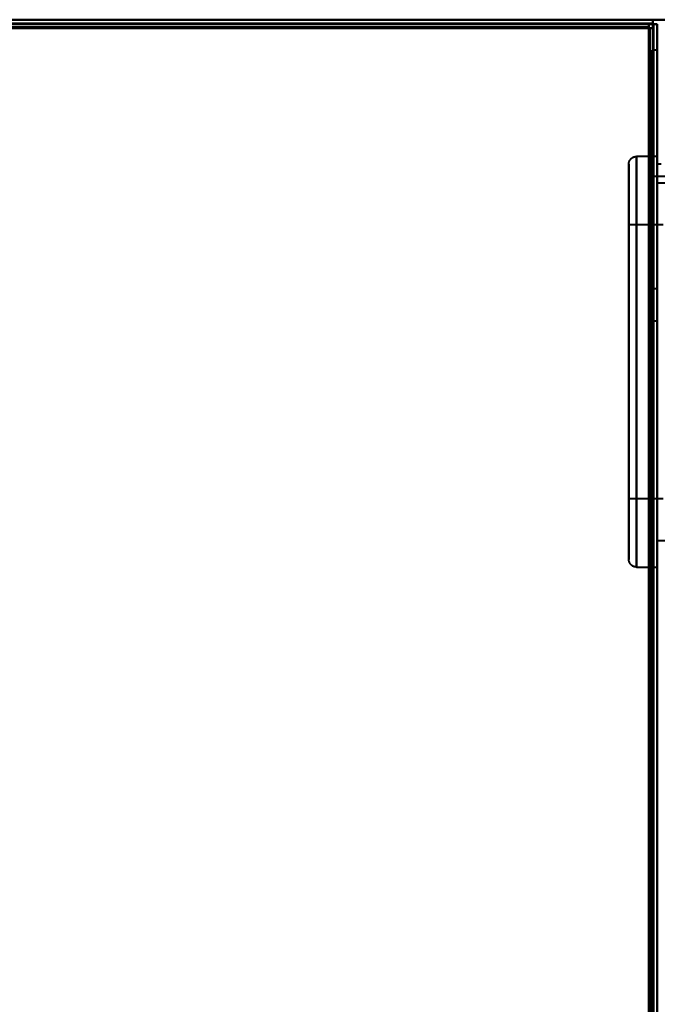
# Model space of a CAD drawing. Header units: millimetres. Extents: x -1352 to 2139, y -120 to 1210.
# Tile 74 of 87: x 621 to 705, y 974 to 1103. Entities that reach past the tile are written whole.
import ezdxf

# ---------------------------------------------------------------- set-up
doc = ezdxf.new("R2010")
doc.units = ezdxf.units.MM
doc.layers.add('G-IMPT', color=8, linetype='Continuous', lineweight=40)

# ---------------------------------------------------------------- blocks, each defined once
blk = doc.blocks.new('NEXA 2000 CALQUES_dwg-762145-Avant')
at = {"layer": 'G-IMPT'}
for p, q in [((-738.9, 1103.37), (738.9, 1103.37)), ((703.9, 1102.87), (-703.9, 1102.87)), ((703.9, 1102.87), (703.9, 1102.27)), ((703.9, 1102.27), (703.9, 1102.87)), ((704.4, 1103.37), (704.4, 1102.77)), ((704.4, 1102.77), (704.4, 1103.37)), ((704.4, 1102.77), (705, 1102.77)), ((705, 1102.77), (704.4, 1102.77)), ((703.9, 1102.27), (704.5, 1102.27)), ((704.5, 1102.27), (703.9, 1102.27)), ((704.5, 129.47), (704.5, 1102.27)), ((705, 1099.37), (704.3, 1099.37)), ((704.3, 1099.37), (704.3, 883.37)), ((704.3, 883.37), (704.3, 1099.37)), ((705, 1099.37), (705, 883.37)), ((701.25, 1058.37), (701.25, 1084.37)), ((701.25, 1032.37), (701.25, 1084.37)), ((701.25, 1084.37), (701.25, 1058.37)), ((705, 1085.37), (702.25, 1085.37)), ((702.25, 1085.37), (702.25, 1031.37)), ((702.25, 1085.37), (702.25, 1031.37)), ((702.25, 1058.37), (702.25, 1085.37)), ((702.25, 1058.37), (702.25, 1085.37)), ((705, 1085.37), (705, 1058.37)), ((705.5, 1084.37), (705, 1084.37)), ((705, 883.37), (705, 1084.37)), ((705, 682.37), (705, 1084.37)), ((705, 1084.37), (705, 883.37)), ((705, 1058.37), (705, 1083.37)), ((711.99, 1082.75), (704.3, 1082.75)), ((704.3, 1082.75), (704.3, 883.37)), ((704.3, 684), (704.3, 1082.75)), ((704.3, 684), (704.3, 1082.75)), ((707.5, 1081.87), (705, 1081.87)), ((705, 1058.37), (705, 1081.87)), ((705, 1081.87), (705, 1058.37)), ((705.75, 1076.37), (701.25, 1076.37)), ((701.25, 1058.37), (701.25, 1076.37)), ((701.25, 1076.37), (701.25, 1058.37)), ((705, 1065.87), (705, 1070.32)), ((705, 1067.97), (704, 1067.97)), ((704, 1063.77), (704, 1067.97)), ((704, 1063.77), (704, 1067.97)), ((704, 1067.97), (704, 1065.87)), ((705, 1068.42), (705, 1065.87)), ((705, 1065.87), (705, 1067.97)), ((704, 1065.87), (704, 1063.77)), ((704, 1065.87), (704, 1063.77)), ((705, 1063.77), (705, 1065.87)), ((705, 1065.87), (705, 1063.32)), ((705, 1061.42), (705, 1065.87)), ((704, 1063.77), (705, 1063.77)), ((701.25, 1032.37), (701.25, 1058.37)), ((701.25, 1058.37), (701.25, 1032.37)), ((701.25, 1040.37), (701.25, 1058.37)), ((701.25, 1058.37), (701.25, 1040.37)), ((702.25, 1031.37), (702.25, 1058.37)), ((705, 1058.37), (705, 1031.37)), ((705, 1058.37), (705, 1031.37)), ((705, 1034.87), (705, 1058.37)), ((705, 1033.37), (705, 1058.37)), ((705, 1058.37), (705, 1034.87)), ((701.25, 1040.37), (705.75, 1040.37)), ((705, 1034.87), (707.5, 1034.87)), ((702.25, 1031.37), (705, 1031.37))]:
    blk.add_line(p, q, dxfattribs=at)
at = {"layer": 'G-IMPT', "flags": 128}
for points in [[(707, 1103.37), (353.5, 1103.37), (0, 1103.37), (-353.5, 1103.37), (-707, 1103.37)], [(-707, 1103.37), (-353.5, 1103.37), (0, 1103.37), (353.5, 1103.37), (707, 1103.37)], [(704.4, 1103.37), (352.2, 1103.37), (0, 1103.37), (-352.2, 1103.37), (-704.4, 1103.37)], [(-704.4, 1103.37), (-352.2, 1103.37), (0, 1103.37), (352.2, 1103.37), (704.4, 1103.37)], [(-704.4, 1103.37), (-352.2, 1103.37), (0, 1103.37), (352.2, 1103.37), (704.4, 1103.37)], [(704.4, 1103.37), (352.2, 1103.37), (0, 1103.37), (-352.2, 1103.37), (-704.4, 1103.37)], [(-704.4, 1103.37), (-352.2, 1103.37), (0, 1103.37), (352.2, 1103.37), (704.4, 1103.37)], [(704.4, 1103.37), (352.2, 1103.37), (0, 1103.37), (-352.2, 1103.37), (-704.4, 1103.37)], [(-704.4, 1102.87), (-352.2, 1102.87), (0, 1102.87), (352.2, 1102.87), (704.4, 1102.87)], [(704.4, 1102.77), (352.2, 1102.77), (0, 1102.77), (-352.2, 1102.77), (-704.4, 1102.77)], [(704.4, 1102.77), (352.2, 1102.77), (0, 1102.77), (-352.2, 1102.77), (-704.4, 1102.77)], [(-704.4, 1102.77), (-352.2, 1102.77), (0, 1102.77), (352.2, 1102.77), (704.4, 1102.77)], [(704, 1102.37), (352, 1102.37), (0, 1102.37), (-352, 1102.37), (-704, 1102.37)], [(-704, 1102.37), (-352, 1102.37), (0, 1102.37), (352, 1102.37), (704, 1102.37)], [(703.9, 1102.87), (351.95, 1102.87), (0, 1102.87), (-351.95, 1102.87), (-703.9, 1102.87)], [(-703.9, 1102.87), (-351.95, 1102.87), (0, 1102.87), (351.95, 1102.87), (703.9, 1102.87)], [(-703.9, 1102.87), (-351.95, 1102.87), (0, 1102.87), (351.95, 1102.87), (703.9, 1102.87)], [(703.9, 1102.87), (351.95, 1102.87), (0, 1102.87), (-351.95, 1102.87), (-703.9, 1102.87)], [(703.9, 1102.87), (351.95, 1102.87), (0, 1102.87), (-351.95, 1102.87), (-703.9, 1102.87)], [(-703.9, 1102.87), (-351.95, 1102.87), (0, 1102.87), (351.95, 1102.87), (703.9, 1102.87)], [(703.9, 1102.37), (351.95, 1102.37), (0, 1102.37), (-351.95, 1102.37), (-703.9, 1102.37)], [(-703.9, 1102.37), (-351.95, 1102.37), (0, 1102.37), (351.95, 1102.37), (703.9, 1102.37)], [(703.9, 1102.87), (703.9, 1102.75), (703.9, 1102.62), (703.9, 1102.5), (703.9, 1102.37)], [(704.4, 1102.87), (704.27, 1102.87), (704.15, 1102.87), (704.02, 1102.87), (703.9, 1102.87)], [(703.9, 1102.87), (704.02, 1102.87), (704.15, 1102.87), (704.27, 1102.87), (704.4, 1102.87)], [(703.9, 1102.37), (703.9, 1102.5), (703.9, 1102.62), (703.9, 1102.75), (703.9, 1102.87)], [(703.9, 1102.37), (703.91, 1102.37), (703.92, 1102.37), (703.94, 1102.37), (703.95, 1102.37)], [(703.9, 1102.32), (703.9, 1102.33), (703.9, 1102.35), (703.9, 1102.36), (703.9, 1102.37)], [(703.95, 1102.37), (703.96, 1102.37), (703.97, 1102.37), (703.99, 1102.37), (704, 1102.37)], [(704, 1102.37), (704, 859.12), (704, 615.87), (704, 372.62), (704, 129.37)], [(704, 129.37), (704, 372.62), (704, 615.87), (704, 859.12), (704, 1102.37)], [(704, 1102.37), (704, 1102.36), (704, 1102.35), (704, 1102.33), (704, 1102.32)], [(704.4, 1102.87), (704.4, 1103), (704.4, 1103.12), (704.4, 1103.25), (704.4, 1103.37)], [(704.4, 1103.37), (705.05, 1103.37), (705.7, 1103.37), (706.35, 1103.37), (707, 1103.37)], [(704.4, 1103.37), (704.4, 1103.25), (704.4, 1103.12), (704.4, 1103), (704.4, 1102.87)], [(707, 1103.37), (706.35, 1103.37), (705.7, 1103.37), (705.05, 1103.37), (704.4, 1103.37)], [(704.4, 1102.87), (704.4, 1102.86), (704.4, 1102.85), (704.4, 1102.83), (704.4, 1102.82)], [(704.4, 1102.82), (704.4, 1102.81), (704.4, 1102.8), (704.4, 1102.78), (704.4, 1102.77)], [(704.4, 128.97), (704.4, 372.42), (704.4, 615.87), (704.4, 859.32), (704.4, 1102.77)], [(704.4, 1102.77), (704.4, 859.32), (704.4, 615.87), (704.4, 372.42), (704.4, 128.97)], [(704.4, 128.97), (704.4, 372.42), (704.4, 615.87), (704.4, 859.32), (704.4, 1102.77)], [(704.4, 1102.77), (704.41, 1102.77), (704.42, 1102.77), (704.44, 1102.77), (704.45, 1102.77)], [(704.45, 1102.77), (704.46, 1102.77), (704.47, 1102.77), (704.49, 1102.77), (704.5, 1102.77)], [(704.5, 1102.77), (704.62, 1102.77), (704.75, 1102.77), (704.87, 1102.77), (705, 1102.77)], [(704.5, 1102.27), (704.5, 1102.4), (704.5, 1102.52), (704.5, 1102.65), (704.5, 1102.77)], [(704.5, 1102.77), (704.5, 859.32), (704.5, 615.87), (704.5, 372.42), (704.5, 128.97)], [(704.5, 1102.77), (704.5, 1102.65), (704.5, 1102.52), (704.5, 1102.4), (704.5, 1102.27)], [(705, 1102.77), (704.87, 1102.77), (704.75, 1102.77), (704.62, 1102.77), (704.5, 1102.77)], [(705, 1102.77), (705, 859.32), (705, 615.87), (705, 372.42), (705, 128.97)], [(705, 1102.27), (705, 1102.4), (705, 1102.52), (705, 1102.65), (705, 1102.77)], [(-703.9, 1102.27), (-351.95, 1102.27), (0, 1102.27), (351.95, 1102.27), (703.9, 1102.27)], [(703.9, 1102.27), (351.95, 1102.27), (0, 1102.27), (-351.95, 1102.27), (-703.9, 1102.27)], [(703.9, 1102.27), (703.9, 1102.28), (703.9, 1102.3), (703.9, 1102.31), (703.9, 1102.32)], [(703.9, 161.37), (703.9, 396.6), (703.9, 631.82), (703.9, 867.05), (703.9, 1102.27)], [(703.9, 1102.27), (703.9, 867.05), (703.9, 631.82), (703.9, 396.6), (703.9, 161.37)], [(703.95, 1102.27), (703.94, 1102.27), (703.92, 1102.27), (703.91, 1102.27), (703.9, 1102.27)], [(704, 1102.27), (703.99, 1102.27), (703.97, 1102.27), (703.96, 1102.27), (703.95, 1102.27)], [(704, 1102.32), (704, 1102.31), (704, 1102.3), (704, 1102.28), (704, 1102.27)], [(704, 1102.27), (704, 859.07), (704, 615.87), (704, 372.67), (704, 129.47)], [(704.5, 1102.27), (704.37, 1102.27), (704.25, 1102.27), (704.13, 1102.27), (704, 1102.27)], [(704, 129.47), (704, 372.67), (704, 615.87), (704, 859.07), (704, 1102.27)], [(704, 1102.27), (704.13, 1102.27), (704.25, 1102.27), (704.37, 1102.27), (704.5, 1102.27)], [(704.5, 129.47), (704.5, 372.67), (704.5, 615.87), (704.5, 859.07), (704.5, 1102.27)], [(704.5, 1102.27), (704.5, 859.07), (704.5, 615.87), (704.5, 372.67), (704.5, 129.47)], [(704.5, 129.47), (704.5, 372.67), (704.5, 615.87), (704.5, 859.07), (704.5, 1102.27)], [(704.5, 1102.27), (704.5, 859.07), (704.5, 615.87), (704.5, 372.67), (704.5, 129.47)], [(704.5, 129.47), (704.5, 372.67), (704.5, 615.87), (704.5, 859.07), (704.5, 1102.27)], [(704.5, 1102.27), (704.5, 859.07), (704.5, 615.87), (704.5, 372.67), (704.5, 129.47)], [(705, 129.47), (705, 372.67), (705, 615.87), (705, 859.07), (705, 1102.27)], [(701.25, 1084.37), (701.25, 1084.41), (701.25, 1084.45), (701.26, 1084.49), (701.26, 1084.53), (701.27, 1084.57), (701.28, 1084.61), (701.29, 1084.65), (701.3, 1084.69), (701.31, 1084.72), (701.33, 1084.76), (701.35, 1084.8), (701.36, 1084.83), (701.38, 1084.87), (701.4, 1084.9), (701.42, 1084.94), (701.45, 1084.97), (701.47, 1085), (701.5, 1085.03), (701.53, 1085.06), (701.55, 1085.09), (701.58, 1085.12), (701.61, 1085.14), (701.64, 1085.17), (701.68, 1085.19), (701.71, 1085.21), (701.74, 1085.23), (701.78, 1085.25), (701.81, 1085.27), (701.85, 1085.29), (701.89, 1085.3), (701.93, 1085.32), (701.96, 1085.33), (702, 1085.34), (702.04, 1085.35), (702.08, 1085.36), (702.12, 1085.36), (702.16, 1085.37), (702.2, 1085.37), (702.24, 1085.37), (702.25, 1085.37)], [(701.25, 1084.37), (701.25, 1084.35), (701.25, 1084.29), (701.25, 1084.19), (701.25, 1084.04), (701.25, 1083.85), (701.25, 1083.63), (701.25, 1083.36), (701.25, 1083.05), (701.25, 1082.71), (701.25, 1082.32), (701.25, 1081.9), (701.25, 1081.43), (701.25, 1080.94), (701.25, 1080.4), (701.25, 1079.83), (701.25, 1079.23), (701.25, 1078.59), (701.25, 1077.92), (701.25, 1077.22), (701.25, 1076.49), (701.25, 1075.73), (701.25, 1074.94), (701.25, 1074.12), (701.25, 1073.28), (701.25, 1072.42), (701.25, 1071.53), (701.25, 1070.63), (701.25, 1069.7), (701.25, 1068.76), (701.25, 1067.79), (701.25, 1066.82), (701.25, 1065.83), (701.25, 1064.82), (701.25, 1063.81), (701.25, 1062.79), (701.25, 1061.76), (701.25, 1060.73), (701.25, 1059.69), (701.25, 1058.65), (701.25, 1057.61), (701.25, 1056.57), (701.25, 1055.54), (701.25, 1054.51), (701.25, 1053.48), (701.25, 1052.47), (701.25, 1051.46), (701.25, 1050.46), (701.25, 1049.48), (701.25, 1048.51), (701.25, 1047.55), (701.25, 1046.62), (701.25, 1045.7), (701.25, 1044.8), (701.25, 1043.92), (701.25, 1043.07), (701.25, 1042.24), (701.25, 1041.44), (701.25, 1040.66), (701.25, 1039.92), (701.25, 1039.2), (701.25, 1038.51), (701.25, 1037.86), (701.25, 1037.24), (701.25, 1036.65), (701.25, 1036.09), (701.25, 1035.58), (701.25, 1035.09), (701.25, 1034.65), (701.25, 1034.24), (701.25, 1033.87), (701.25, 1033.55), (701.25, 1033.26), (701.25, 1033.01), (701.25, 1032.8), (701.25, 1032.63), (701.25, 1032.51), (701.25, 1032.42), (701.25, 1032.38), (701.25, 1032.37)], [(701.25, 1032.37), (701.25, 1032.39), (701.25, 1032.46), (701.25, 1032.56), (701.25, 1032.7), (701.25, 1032.89), (701.25, 1033.12), (701.25, 1033.38), (701.25, 1033.69), (701.25, 1034.04), (701.25, 1034.42), (701.25, 1034.85), (701.25, 1035.31), (701.25, 1035.81), (701.25, 1036.34), (701.25, 1036.91), (701.25, 1037.52), (701.25, 1038.16), (701.25, 1038.83), (701.25, 1039.53), (701.25, 1040.26), (701.25, 1041.02), (701.25, 1041.81), (701.25, 1042.62), (701.25, 1043.46), (701.25, 1044.32), (701.25, 1045.21), (701.25, 1046.12), (701.25, 1047.04), (701.25, 1047.99), (701.25, 1048.95), (701.25, 1049.93), (701.25, 1050.92), (701.25, 1051.92), (701.25, 1052.93), (701.25, 1053.95), (701.25, 1054.98), (701.25, 1056.01), (701.25, 1057.05), (701.25, 1058.09), (701.25, 1059.13), (701.25, 1060.17), (701.25, 1061.21), (701.25, 1062.24), (701.25, 1063.26), (701.25, 1064.28), (701.25, 1065.29), (701.25, 1066.28), (701.25, 1067.27), (701.25, 1068.24), (701.25, 1069.19), (701.25, 1070.13), (701.25, 1071.05), (701.25, 1071.94), (701.25, 1072.82), (701.25, 1073.67), (701.25, 1074.5), (701.25, 1075.3), (701.25, 1076.08), (701.25, 1076.83), (701.25, 1077.54), (701.25, 1078.23), (701.25, 1078.89), (701.25, 1079.51), (701.25, 1080.1), (701.25, 1080.65), (701.25, 1081.17), (701.25, 1081.65), (701.25, 1082.1), (701.25, 1082.5), (701.25, 1082.87), (701.25, 1083.2), (701.25, 1083.49), (701.25, 1083.74), (701.25, 1083.94), (701.25, 1084.11), (701.25, 1084.24), (701.25, 1084.32), (701.25, 1084.37), (701.25, 1084.37)], [(705, 1084.37), (705, 1084.33)], [(702.25, 1031.37), (702.21, 1031.37), (702.17, 1031.38), (702.13, 1031.38), (702.09, 1031.39), (702.05, 1031.39), (702.01, 1031.4), (701.97, 1031.41), (701.94, 1031.42), (701.9, 1031.44), (701.86, 1031.45), (701.82, 1031.47), (701.79, 1031.49), (701.75, 1031.5), (701.72, 1031.53), (701.69, 1031.55), (701.65, 1031.57), (701.62, 1031.59), (701.59, 1031.62), (701.56, 1031.65), (701.53, 1031.68), (701.51, 1031.7), (701.48, 1031.74), (701.45, 1031.77), (701.43, 1031.8), (701.41, 1031.83), (701.39, 1031.87), (701.37, 1031.9), (701.35, 1031.94), (701.33, 1031.97), (701.32, 1032.01), (701.3, 1032.05), (701.29, 1032.09), (701.28, 1032.12), (701.27, 1032.16), (701.26, 1032.2), (701.26, 1032.24), (701.25, 1032.28), (701.25, 1032.32), (701.25, 1032.36), (701.25, 1032.37)]]:
    blk.add_lwpolyline(points, dxfattribs=at)

msp = doc.modelspace()

# ---------------------------------------------------------------- block references
at = {"layer": 'G-IMPT'}
msp.add_blockref('NEXA 2000 CALQUES_dwg-762145-Avant', (0, 0), dxfattribs=at)

doc.saveas('drawing.dxf')
